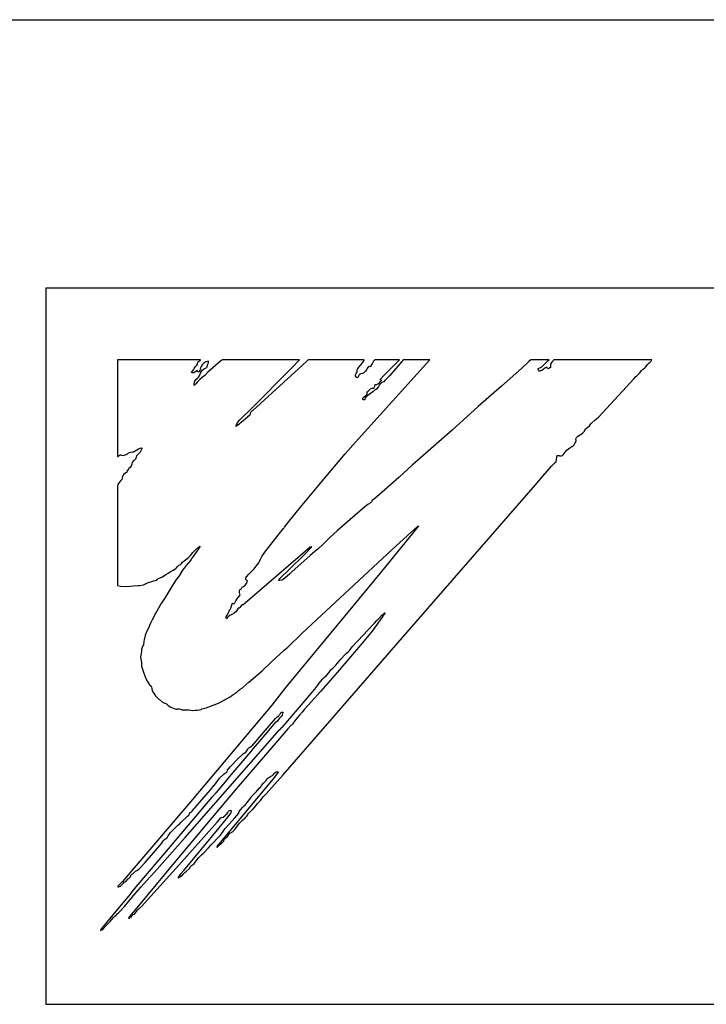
# Model space of a CAD drawing. Extents: x 60 to 814, y 62 to 540.
# Tile 11 of 25: x 426.35 to 430.19, y 434.5 to 440. Entities that reach past the tile are written whole.
import ezdxf

# ---------------------------------------------------------------- set-up
doc = ezdxf.new("R2010")
doc.units = 0
doc.header["$LTSCALE"] = 46.2
doc.layers.add('ALL_CURVE', color=7, linetype='CONTINUOUS')
doc.layers.add('ALL_FEATURES', color=7, linetype='CONTINUOUS')

msp = doc.modelspace()

# ---------------------------------------------------------------- linework, layer by layer
at = {"layer": 'ALL_CURVE', "color": 4, "linetype": 'CONTINUOUS'}
for p, q in [((426.5, 438.5), (426.5, 434.5)), ((463.5, 438.5), (426.5, 438.5)), ((426.5, 434.5), (444.5, 434.5))]:
    msp.add_line(p, q, dxfattribs=at)
at = {"layer": 'ALL_FEATURES', "color": 7, "linetype": 'CONTINUOUS'}
msp.add_line((421, 440), (464, 440), dxfattribs=at)
at = {"layer": 'ALL_FEATURES', "color": 40, "linetype": 'CONTINUOUS'}
for p, q in [((426.9, 438.1), (426.9, 437.5596)), ((427.3646, 438.1), (426.9, 438.1)), ((427.3436, 438.0707), (427.3471, 438.0767)), ((427.3471, 438.0767), (427.3486, 438.0875)), ((427.3486, 438.0875), (427.3529, 438.0907)), ((427.3529, 438.0907), (427.3633, 438.0984)), ((427.3633, 438.0984), (427.3646, 438.1)), ((427.3831, 438.0815), (427.3738, 438.0715)), ((427.3881, 438.0851), (427.3831, 438.0815)), ((427.3938, 438.0881), (427.3881, 438.0851)), ((427.4082, 438.0925), (427.3938, 438.0881)), ((427.4021, 438.0674), (427.4051, 438.0751)), ((427.4755, 438.0921), (427.4051, 438.0304)), ((427.4051, 438.0751), (427.4073, 438.0794)), ((427.4073, 438.0794), (427.4091, 438.0868)), ((427.4091, 438.0868), (427.4082, 438.0925)), ((427.4802, 438.0964), (427.4755, 438.0921)), ((427.4854, 438.1), (427.4802, 438.0964)), ((427.9156, 438.1), (427.4854, 438.1)), ((427.9547, 438.091), (427.6549, 437.8166)), ((427.8746, 438.0577), (427.9135, 438.0976)), ((427.9135, 438.0976), (427.9156, 438.1)), ((427.9648, 438.1), (427.9547, 438.091)), ((428.2765, 438.1), (427.9648, 438.1)), ((428.2283, 437.6404), (428.6419, 438.0976)), ((428.2596, 438.0735), (428.2658, 438.0808)), ((428.2658, 438.0808), (428.2729, 438.0908)), ((428.2729, 438.0908), (428.2765, 438.1)), ((428.3243, 438.0822), (428.3152, 438.0664)), ((428.3299, 438.0919), (428.3243, 438.0822)), ((428.3358, 438.1), (428.3299, 438.0919)), ((428.4736, 438.1), (428.3358, 438.1)), ((428.4366, 438.0622), (428.4557, 438.0815)), ((428.4557, 438.0815), (428.4736, 438.1)), ((428.4857, 438.0894), (428.4644, 438.0646)), ((428.4955, 438.1), (428.4857, 438.0894)), ((428.6439, 438.1), (428.4955, 438.1)), ((428.6419, 438.0976), (428.6439, 438.1)), ((429.1967, 438.0902), (429.1552, 438.0521)), ((429.2077, 438.1), (429.1967, 438.0902)), ((429.3089, 438.1), (429.2077, 438.1)), ((429.2686, 438.0618), (429.2829, 438.0751)), ((429.2829, 438.0751), (429.291, 438.0836)), ((429.291, 438.0836), (429.3037, 438.0964)), ((429.3037, 438.0964), (429.3089, 438.1)), ((429.3187, 438.079), (429.3164, 438.0703)), ((429.3231, 438.085), (429.3187, 438.079)), ((429.3237, 438.0855), (429.3231, 438.085)), ((429.3277, 438.0891), (429.3237, 438.0855)), ((429.331, 438.0936), (429.3277, 438.0891)), ((429.3365, 438.1), (429.331, 438.0936)), ((429.8826, 438.1), (429.3365, 438.1)), ((429.8572, 438.0716), (429.8688, 438.0825)), ((429.8688, 438.0825), (429.8705, 438.084)), ((429.8705, 438.084), (429.8786, 438.0925)), ((429.8786, 438.0925), (429.8826, 438.1)), ((427.3142, 438.0285), (427.3185, 438.0362)), ((427.3189, 438.0271), (427.3142, 438.0285)), ((427.3185, 438.0362), (427.3242, 438.0436)), ((427.3261, 438.028), (427.3189, 438.0271)), ((427.3242, 438.0436), (427.3287, 438.0512)), ((427.3328, 438.0304), (427.3261, 438.028)), ((427.3287, 438.0512), (427.3345, 438.0617)), ((427.3369, 438.0339), (427.3328, 438.0304)), ((427.3345, 438.0617), (427.3409, 438.0682)), ((427.3409, 438.0383), (427.3369, 438.0339)), ((427.3409, 438.0682), (427.3436, 438.0707)), ((427.3449, 438.0403), (427.3409, 438.0383)), ((427.3467, 438.0343), (427.3449, 438.0403)), ((427.3492, 438.0307), (427.3467, 438.0343)), ((427.3536, 438.0329), (427.3492, 438.0307)), ((427.3567, 438.0354), (427.3536, 438.0329)), ((427.3603, 438.0411), (427.3567, 438.0354)), ((427.3582, 438.0115), (427.3631, 438.025)), ((427.3632, 438.0544), (427.3603, 438.0411)), ((427.3631, 438.025), (427.3687, 438.0357)), ((427.3667, 438.062), (427.3632, 438.0544)), ((427.3738, 438.0715), (427.3667, 438.062)), ((427.3687, 438.0357), (427.3756, 438.0437)), ((427.3756, 438.0437), (427.3843, 438.049)), ((427.3843, 438.049), (427.3958, 438.055)), ((427.4051, 438.0304), (427.3873, 438.0132)), ((427.3958, 438.055), (427.3987, 438.0576)), ((427.3987, 438.0576), (427.4004, 438.0602)), ((427.4004, 438.0602), (427.4018, 438.0661)), ((427.4018, 438.0661), (427.4021, 438.0674)), ((427.642, 437.8231), (427.8746, 438.0577)), ((428.2293, 438.0164), (428.2329, 438.0243)), ((428.2329, 438.0243), (428.2364, 438.0295)), ((428.2364, 438.0295), (428.2379, 438.034)), ((428.2379, 438.034), (428.2382, 438.043)), ((428.2382, 438.043), (428.2383, 438.0437)), ((428.2383, 438.0437), (428.2395, 438.0484)), ((428.2395, 438.0484), (428.2476, 438.059)), ((428.2476, 438.059), (428.2596, 438.0735)), ((428.254, 438.0203), (428.2497, 438.0154)), ((428.2584, 438.0217), (428.254, 438.0203)), ((428.2671, 438.0231), (428.2584, 438.0217)), ((428.2757, 438.0277), (428.2671, 438.0231)), ((428.2841, 438.0358), (428.2757, 438.0277)), ((428.2919, 438.0474), (428.2841, 438.0358)), ((428.2944, 438.0521), (428.2919, 438.0474)), ((428.297, 438.0566), (428.2944, 438.0521)), ((428.2996, 438.0595), (428.297, 438.0566)), ((428.3046, 438.062), (428.2996, 438.0595)), ((428.3115, 438.0617), (428.3046, 438.062)), ((428.3152, 438.0664), (428.3115, 438.0617)), ((428.3859, 438.0109), (428.4366, 438.0622)), ((428.4644, 438.0646), (428.4198, 438.0133)), ((429.1552, 438.0521), (429.0444, 437.9538)), ((429.2478, 438.0506), (429.2488, 438.0518)), ((429.2478, 438.0467), (429.2478, 438.0506)), ((429.2502, 438.0418), (429.2478, 438.0467)), ((429.2488, 438.0518), (429.2583, 438.0549)), ((429.2548, 438.0371), (429.2502, 438.0418)), ((429.2582, 438.0363), (429.2548, 438.0371)), ((429.268, 438.0401), (429.2582, 438.0363)), ((429.2583, 438.0549), (429.2686, 438.0618)), ((429.2745, 438.0442), (429.268, 438.0401)), ((429.2799, 438.0496), (429.2745, 438.0442)), ((429.2848, 438.0542), (429.2799, 438.0496)), ((429.2933, 438.0579), (429.2848, 438.0542)), ((429.2967, 438.059), (429.2933, 438.0579)), ((429.2997, 438.0524), (429.2967, 438.059)), ((429.3016, 438.0508), (429.2997, 438.0524)), ((429.3036, 438.0502), (429.3016, 438.0508)), ((429.3082, 438.0512), (429.3036, 438.0502)), ((429.3142, 438.0553), (429.3082, 438.0512)), ((429.3172, 438.0577), (429.3142, 438.0553)), ((429.3164, 438.0703), (429.3172, 438.0577)), ((429.799, 438.0103), (429.8155, 438.0269)), ((429.8155, 438.0269), (429.8257, 438.04)), ((429.8257, 438.04), (429.8313, 438.0461)), ((429.8313, 438.0461), (429.8346, 438.0485)), ((429.8346, 438.0485), (429.8443, 438.0556)), ((429.8443, 438.0556), (429.8496, 438.0617)), ((429.8496, 438.0617), (429.8572, 438.0716)), ((427.3281, 437.9572), (427.3284, 437.9703)), ((427.3284, 437.9703), (427.3296, 437.9761)), ((427.3296, 437.9761), (427.3315, 437.9811)), ((427.3381, 437.9668), (427.3307, 437.9585)), ((427.3315, 437.9811), (427.3374, 437.9898)), ((427.3374, 437.9898), (427.3479, 437.9995)), ((427.3451, 437.9751), (427.3381, 437.9668)), ((427.3603, 437.991), (427.3451, 437.9751)), ((427.3479, 437.9995), (427.3521, 438.0035)), ((427.3521, 438.0035), (427.3582, 438.0115)), ((427.3756, 438.0034), (427.3603, 437.991)), ((427.3873, 438.0132), (427.3756, 438.0034)), ((428.229, 438.0102), (428.2293, 438.0164)), ((428.2319, 438.0048), (428.229, 438.0102)), ((428.2389, 438.0003), (428.2319, 438.0048)), ((428.2414, 438.001), (428.2389, 438.0003)), ((428.2446, 438.0058), (428.2414, 438.001)), ((428.2497, 438.0154), (428.2446, 438.0058)), ((428.3454, 437.962), (428.3531, 437.9651)), ((428.3531, 437.9651), (428.3624, 437.9723)), ((428.3624, 437.9723), (428.3725, 437.983)), ((428.3703, 437.9684), (428.363, 437.9596)), ((428.3673, 437.9894), (428.3697, 437.993)), ((428.3684, 437.9873), (428.3673, 437.9894)), ((428.3729, 437.9859), (428.3684, 437.9873)), ((428.3697, 437.993), (428.3859, 438.0109)), ((428.3766, 437.9727), (428.3703, 437.9684)), ((428.3725, 437.983), (428.3748, 437.9854)), ((428.3748, 437.9854), (428.3729, 437.9859)), ((428.3862, 437.978), (428.3766, 437.9727)), ((428.3921, 437.9839), (428.3862, 437.978)), ((428.4198, 438.0133), (428.3921, 437.9839)), ((429.5871, 437.7816), (429.7835, 437.9966)), ((429.7835, 437.9966), (429.7923, 438.0044)), ((429.7923, 438.0044), (429.799, 438.0103)), ((427.3307, 437.9585), (427.3281, 437.9572)), ((428.2915, 437.9058), (428.2935, 437.9119)), ((428.2932, 437.917), (428.2947, 437.9217)), ((428.2935, 437.9119), (428.2932, 437.917)), ((428.2947, 437.9217), (428.2968, 437.9238)), ((428.2968, 437.9238), (428.3001, 437.9258)), ((428.3124, 437.9111), (428.2981, 437.9016)), ((428.3001, 437.9258), (428.3025, 437.9284)), ((428.3025, 437.9284), (428.3066, 437.9333)), ((428.3066, 437.9333), (428.3134, 437.9383)), ((428.326, 437.9212), (428.3124, 437.9111)), ((428.3134, 437.9383), (428.3223, 437.941)), ((428.3223, 437.941), (428.327, 437.9423)), ((428.3344, 437.9302), (428.326, 437.9212)), ((428.327, 437.9423), (428.3332, 437.9463)), ((428.3332, 437.9463), (428.3373, 437.9527)), ((428.3413, 437.9326), (428.3344, 437.9302)), ((428.3373, 437.9527), (428.3388, 437.9621)), ((428.3388, 437.9621), (428.3454, 437.962)), ((428.3482, 437.9386), (428.3413, 437.9326)), ((428.3565, 437.9498), (428.3482, 437.9386)), ((428.363, 437.9596), (428.3565, 437.9498)), ((429.0444, 437.9538), (428.9142, 437.8396)), ((428.2692, 437.8839), (428.2724, 437.8895)), ((428.2696, 437.8793), (428.2692, 437.8839)), ((428.2703, 437.8781), (428.2696, 437.8793)), ((428.2738, 437.8757), (428.2703, 437.8781)), ((428.2724, 437.8895), (428.2791, 437.8951)), ((428.2783, 437.8765), (428.2738, 437.8757)), ((428.28, 437.8791), (428.2783, 437.8765)), ((428.2791, 437.8951), (428.2864, 437.9003)), ((428.2826, 437.8861), (428.28, 437.8791)), ((428.2878, 437.8932), (428.2826, 437.8861)), ((428.2864, 437.9003), (428.2915, 437.9058)), ((428.2981, 437.9016), (428.2878, 437.8932)), ((427.599, 437.78), (427.642, 437.8231)), ((427.641, 437.8003), (427.6394, 437.7912)), ((427.6454, 437.8079), (427.641, 437.8003)), ((427.652, 437.8143), (427.6454, 437.8079)), ((427.6549, 437.8166), (427.652, 437.8143)), ((428.9142, 437.8396), (428.7679, 437.7071)), ((427.5656, 437.7402), (427.5711, 437.7493)), ((427.6027, 437.76), (427.5701, 437.733)), ((427.5711, 437.7493), (427.584, 437.7647)), ((427.584, 437.7647), (427.599, 437.78)), ((427.6394, 437.7912), (427.6027, 437.76)), ((429.5427, 437.7421), (429.5486, 437.7487)), ((429.5486, 437.7487), (429.5649, 437.7621)), ((429.5649, 437.7621), (429.5744, 437.7698)), ((429.5744, 437.7698), (429.5871, 437.7816)), ((427.5701, 437.733), (427.5615, 437.7269)), ((427.5615, 437.7269), (427.5619, 437.7312)), ((427.5619, 437.7312), (427.5652, 437.7394)), ((427.5652, 437.7394), (427.5656, 437.7402)), ((428.7679, 437.7071), (428.5454, 437.5113)), ((429.4866, 437.6836), (429.498, 437.6925)), ((429.498, 437.6925), (429.5063, 437.7022)), ((429.5063, 437.7022), (429.512, 437.7139)), ((429.512, 437.7139), (429.5145, 437.7165)), ((429.5145, 437.7165), (429.5239, 437.7228)), ((429.5239, 437.7228), (429.5344, 437.7316)), ((429.5344, 437.7316), (429.5427, 437.7421)), ((428.1708, 437.5747), (428.2283, 437.6404)), ((429.4469, 437.624), (429.4556, 437.6364)), ((429.4556, 437.6364), (429.4596, 437.6455)), ((429.4592, 437.6553), (429.4595, 437.6592)), ((429.4599, 437.6509), (429.4592, 437.6553)), ((429.4595, 437.6592), (429.4623, 437.6658)), ((429.4596, 437.6455), (429.4599, 437.6509)), ((429.4623, 437.6658), (429.4687, 437.672)), ((429.4687, 437.672), (429.4813, 437.6802)), ((429.4813, 437.6802), (429.4866, 437.6836)), ((426.9592, 437.578), (426.9667, 437.5829)), ((426.9667, 437.5829), (426.9756, 437.5851)), ((426.9756, 437.5851), (426.984, 437.5854)), ((426.984, 437.5854), (426.9902, 437.5861)), ((426.9902, 437.5861), (426.9997, 437.5908)), ((426.9997, 437.5908), (427.0179, 437.6036)), ((427.0179, 437.6036), (427.0262, 437.6071)), ((427.0263, 437.5839), (427.0179, 437.5744)), ((427.0262, 437.6071), (427.034, 437.6075)), ((427.033, 437.5963), (427.0263, 437.5839)), ((427.0361, 437.6022), (427.033, 437.5963)), ((427.034, 437.6075), (427.0359, 437.6067)), ((427.0359, 437.6067), (427.0367, 437.6055)), ((427.0367, 437.6055), (427.0361, 437.6022)), ((429.3882, 437.569), (429.3986, 437.5848)), ((429.3986, 437.5848), (429.411, 437.5981)), ((429.411, 437.5981), (429.4246, 437.6086)), ((429.4246, 437.6086), (429.437, 437.6154)), ((429.437, 437.6154), (429.4391, 437.6165)), ((429.4391, 437.6165), (429.4448, 437.6215)), ((429.4448, 437.6215), (429.4469, 437.624)), ((426.9, 437.5596), (426.9036, 437.56)), ((426.9036, 437.56), (426.9073, 437.564)), ((426.9073, 437.564), (426.9098, 437.5664)), ((426.9098, 437.5664), (426.9151, 437.5686)), ((426.9151, 437.5686), (426.9187, 437.5687)), ((426.9187, 437.5687), (426.9232, 437.5677)), ((426.9232, 437.5677), (426.933, 437.5664)), ((426.933, 437.5664), (426.9432, 437.5684)), ((426.9432, 437.5684), (426.9535, 437.5735)), ((426.9535, 437.5735), (426.9592, 437.578)), ((426.9828, 437.5259), (426.9809, 437.519)), ((426.9882, 437.5332), (426.9828, 437.5259)), ((426.9929, 437.5377), (426.9882, 437.5332)), ((427.0011, 437.5451), (426.9929, 437.5377)), ((427.0037, 437.5554), (427.0011, 437.5451)), ((427.0063, 437.5637), (427.0037, 437.5554)), ((427.0099, 437.5676), (427.0063, 437.5637)), ((427.0179, 437.5744), (427.0099, 437.5676)), ((428.0423, 437.4229), (428.1708, 437.5747)), ((429.3235, 437.5054), (429.3433, 437.5264)), ((429.3433, 437.5264), (429.3488, 437.5308)), ((429.3488, 437.5308), (429.349, 437.533)), ((429.349, 437.533), (429.3529, 437.5571)), ((429.3529, 437.5571), (429.355, 437.5653)), ((429.355, 437.5653), (429.3653, 437.5647)), ((429.3653, 437.5647), (429.3672, 437.5645)), ((429.3672, 437.5645), (429.3781, 437.5639)), ((429.3781, 437.5639), (429.3844, 437.5654)), ((429.3844, 437.5654), (429.3882, 437.569)), ((426.9502, 437.4706), (426.9407, 437.4659)), ((426.952, 437.4729), (426.9502, 437.4706)), ((426.9553, 437.4791), (426.952, 437.4729)), ((426.9611, 437.4895), (426.9553, 437.4791)), ((426.9645, 437.493), (426.9611, 437.4895)), ((426.9707, 437.498), (426.9645, 437.493)), ((426.9764, 437.5065), (426.9707, 437.498)), ((426.9805, 437.5169), (426.9764, 437.5065)), ((426.9809, 437.519), (426.9805, 437.5169)), ((428.5454, 437.5113), (428.4698, 437.4424)), ((429.2752, 437.45), (429.3235, 437.5054)), ((426.9197, 437.4262), (426.9096, 437.4145)), ((426.9241, 437.4315), (426.9197, 437.4262)), ((426.9269, 437.4396), (426.9241, 437.4315)), ((426.9291, 437.4483), (426.9269, 437.4396)), ((426.9298, 437.4504), (426.9291, 437.4483)), ((426.9341, 437.4592), (426.9298, 437.4504)), ((426.9407, 437.4659), (426.9341, 437.4592)), ((427.922, 437.2779), (428.0423, 437.4229)), ((428.4698, 437.4424), (428.3778, 437.3603)), ((429.2337, 437.4017), (429.2752, 437.45)), ((426.9029, 437.4039), (426.9, 437.3949)), ((426.9, 437.3949), (426.9, 436.8393)), ((426.9096, 437.4145), (426.9029, 437.4039)), ((428.3778, 437.3603), (428.337, 437.3257)), ((428.4663, 436.5217), (429.2337, 437.4017)), ((428.3177, 437.3072), (428.31, 437.2996)), ((428.3223, 437.3158), (428.3177, 437.3072)), ((428.3246, 437.3166), (428.3223, 437.3158)), ((428.337, 437.3257), (428.3246, 437.3166)), ((427.8509, 437.1898), (427.922, 437.2779)), ((428.2808, 437.2794), (428.1287, 437.1461)), ((428.2904, 437.2872), (428.2808, 437.2794)), ((428.298, 437.2917), (428.2904, 437.2872)), ((428.31, 437.2996), (428.298, 437.2917)), ((427.8034, 437.1289), (427.8269, 437.1583)), ((427.8269, 437.1583), (427.8305, 437.1619)), ((427.8305, 437.1619), (427.8324, 437.1653)), ((427.8324, 437.1653), (427.8509, 437.1898)), ((428.1287, 437.1461), (428.0832, 437.1052)), ((428.5685, 437.1575), (428.4873, 437.0569)), ((428.5412, 437.1394), (428.575, 437.1689)), ((428.5802, 437.1727), (428.5685, 437.1575)), ((428.575, 437.1689), (428.5802, 437.1727)), ((427.7231, 437.0253), (427.8034, 437.1289)), ((428.0654, 437.088), (428.0442, 437.0672)), ((428.0832, 437.1052), (428.0654, 437.088)), ((428.4316, 437.0393), (428.5412, 437.1394)), ((427.3215, 437.0245), (427.3358, 437.0391)), ((427.344, 437.0303), (427.3269, 437.0072)), ((427.3358, 437.0391), (427.3532, 437.0535)), ((427.3533, 437.0442), (427.344, 437.0303)), ((427.3532, 437.0535), (427.3616, 437.0592)), ((427.3616, 437.0592), (427.3533, 437.0442)), ((427.976, 437.053), (427.6135, 436.7415)), ((427.9478, 437.0172), (427.9814, 437.0514)), ((427.9811, 437.0542), (427.976, 437.053)), ((427.9857, 437.0564), (427.9811, 437.0542)), ((427.9814, 437.0514), (427.9857, 437.0564)), ((427.9853, 436.6241), (428.4316, 437.0393)), ((428.0216, 437.0461), (428.0027, 437.0297)), ((428.0442, 437.0672), (428.0216, 437.0461)), ((428.4873, 437.0569), (428.3735, 436.9173)), ((427.2641, 436.969), (427.2793, 436.9823)), ((427.2793, 436.9823), (427.2942, 436.9941)), ((427.307, 436.9794), (427.2842, 436.9504)), ((427.2942, 436.9941), (427.3078, 437.0062)), ((427.311, 436.9855), (427.307, 436.9794)), ((427.3078, 437.0062), (427.3139, 437.0139)), ((427.3155, 436.9927), (427.311, 436.9855)), ((427.3139, 437.0139), (427.3215, 437.0245)), ((427.3269, 437.0072), (427.3155, 436.9927)), ((427.6925, 436.9731), (427.6959, 436.9821)), ((427.6959, 436.9821), (427.7068, 437.0022)), ((427.7068, 437.0022), (427.7231, 437.0253)), ((427.8575, 436.9277), (427.9478, 437.0172)), ((427.9761, 437.0072), (427.8736, 436.9161)), ((428.0027, 437.0297), (427.9761, 437.0072)), ((427.195, 436.9164), (427.2116, 436.9255)), ((427.2116, 436.9255), (427.2263, 436.9353)), ((427.2263, 436.9353), (427.2296, 436.9386)), ((427.2296, 436.9386), (427.2349, 436.9464)), ((427.2349, 436.9464), (427.2424, 436.9521)), ((427.2424, 436.9521), (427.2522, 436.9569)), ((427.2616, 436.9216), (427.2441, 436.8942)), ((427.2522, 436.9569), (427.2531, 436.9573)), ((427.2531, 436.9573), (427.2567, 436.9601)), ((427.2567, 436.9601), (427.2641, 436.969)), ((427.262, 436.9223), (427.2616, 436.9216)), ((427.2733, 436.9369), (427.262, 436.9223)), ((427.2842, 436.9504), (427.2733, 436.9369)), ((427.6415, 436.9109), (427.6558, 436.9248)), ((427.6558, 436.9248), (427.6636, 436.9333)), ((427.6636, 436.9333), (427.6743, 436.9465)), ((427.6743, 436.9465), (427.689, 436.9667)), ((427.689, 436.9667), (427.6925, 436.9731)), ((427.8106, 436.8817), (427.8575, 436.9277)), ((427.0985, 436.8637), (427.1157, 436.8691)), ((427.1157, 436.8691), (427.1233, 436.874)), ((427.1233, 436.874), (427.1255, 436.8772)), ((427.1255, 436.8772), (427.127, 436.8789)), ((427.127, 436.8789), (427.1385, 436.8818)), ((427.1385, 436.8818), (427.1524, 436.8886)), ((427.1524, 436.8886), (427.171, 436.901)), ((427.171, 436.901), (427.1824, 436.909)), ((427.1824, 436.909), (427.195, 436.9164)), ((427.2296, 436.874), (427.219, 436.8584)), ((427.2441, 436.8942), (427.2296, 436.874)), ((427.6166, 436.8749), (427.617, 436.8823)), ((427.6191, 436.8692), (427.6166, 436.8749)), ((427.617, 436.8823), (427.62, 436.8871)), ((427.6236, 436.8647), (427.6191, 436.8692)), ((427.62, 436.8871), (427.6336, 436.9028)), ((427.6336, 436.9028), (427.6415, 436.9109)), ((427.801, 436.868), (427.8027, 436.8734)), ((427.8073, 436.868), (427.801, 436.868)), ((427.8027, 436.8734), (427.8074, 436.8786)), ((427.8183, 436.8695), (427.8073, 436.868)), ((427.8074, 436.8786), (427.8106, 436.8817)), ((427.8258, 436.873), (427.8183, 436.8695)), ((427.8368, 436.8818), (427.8258, 436.873)), ((427.8603, 436.9022), (427.8368, 436.8818)), ((428.3735, 436.9173), (427.8405, 436.2708)), ((427.8736, 436.9161), (427.8603, 436.9022)), ((426.9, 436.8393), (426.9179, 436.8354)), ((426.9179, 436.8354), (426.9416, 436.8337)), ((426.9416, 436.8337), (426.9711, 436.8348)), ((426.9711, 436.8348), (426.989, 436.8367)), ((426.989, 436.8367), (427.0164, 436.8393)), ((427.0164, 436.8393), (427.0254, 436.8402)), ((427.0254, 436.8402), (427.0449, 436.8431)), ((427.0449, 436.8431), (427.0533, 436.8464)), ((427.0533, 436.8464), (427.0589, 436.8498)), ((427.0589, 436.8498), (427.0729, 436.8563)), ((427.0729, 436.8563), (427.0985, 436.8637)), ((427.219, 436.8584), (427.1824, 436.8007)), ((427.5805, 436.8086), (427.583, 436.8143)), ((427.583, 436.8143), (427.5854, 436.8167)), ((427.5854, 436.8167), (427.5888, 436.8187)), ((427.5888, 436.8187), (427.591, 436.8213)), ((427.591, 436.8213), (427.5945, 436.8275)), ((427.5945, 436.8275), (427.5965, 436.8295)), ((427.5965, 436.8295), (427.6046, 436.8332)), ((427.6046, 436.8332), (427.6127, 436.8404)), ((427.6127, 436.8404), (427.6203, 436.8512)), ((427.6203, 436.8512), (427.6245, 436.8596)), ((427.6254, 436.8631), (427.6236, 436.8647)), ((427.6245, 436.8596), (427.6254, 436.8631)), ((427.166, 436.7725), (427.145, 436.7383)), ((427.1824, 436.8007), (427.166, 436.7725)), ((427.5605, 436.7536), (427.5724, 436.7699)), ((427.5724, 436.7699), (427.5832, 436.7843)), ((427.5808, 436.8012), (427.5805, 436.8086)), ((427.5836, 436.7921), (427.5808, 436.8012)), ((427.5832, 436.7843), (427.585, 436.788)), ((427.5839, 436.7916), (427.5836, 436.7921)), ((427.585, 436.788), (427.5839, 436.7916)), ((427.145, 436.7383), (427.112, 436.6829)), ((427.523, 436.7005), (427.5285, 436.7048)), ((427.5234, 436.6959), (427.523, 436.7005)), ((427.5285, 436.7048), (427.5333, 436.713)), ((427.5333, 436.713), (427.5375, 436.7257)), ((427.5375, 436.7257), (427.5405, 436.7381)), ((427.5405, 436.7381), (427.5416, 436.7402)), ((427.5416, 436.7402), (427.544, 436.7395)), ((427.544, 436.7395), (427.5479, 436.7376)), ((427.5479, 436.7376), (427.5513, 436.7383)), ((427.5513, 436.7383), (427.5546, 436.7433)), ((427.5546, 436.7433), (427.5605, 436.7536)), ((427.5691, 436.7032), (427.5624, 436.6939)), ((427.5736, 436.7129), (427.5691, 436.7032)), ((427.5766, 436.7125), (427.5736, 436.7129)), ((427.5792, 436.7131), (427.5766, 436.7125)), ((427.5835, 436.7164), (427.5792, 436.7131)), ((427.5919, 436.7294), (427.5835, 436.7164)), ((427.5954, 436.7316), (427.5919, 436.7294)), ((427.5975, 436.7314), (427.5954, 436.7316)), ((427.5999, 436.7303), (427.5975, 436.7314)), ((427.6135, 436.7415), (427.5999, 436.7303)), ((427.0933, 436.6479), (427.0852, 436.6291)), ((427.112, 436.6829), (427.0933, 436.6479)), ((427.5063, 436.6614), (427.5078, 436.6646)), ((427.5076, 436.6576), (427.5063, 436.6614)), ((427.5115, 436.6539), (427.5076, 436.6576)), ((427.5078, 436.6646), (427.5128, 436.6728)), ((427.5148, 436.6599), (427.5115, 436.6539)), ((427.5128, 436.6728), (427.5205, 436.6872)), ((427.5184, 436.6647), (427.5148, 436.6599)), ((427.5265, 436.6716), (427.5184, 436.6647)), ((427.5205, 436.6872), (427.5234, 436.6959)), ((427.5378, 436.6775), (427.5265, 436.6716)), ((427.5393, 436.6782), (427.5378, 436.6775)), ((427.5515, 436.6848), (427.5393, 436.6782)), ((427.5624, 436.6939), (427.5515, 436.6848)), ((428.3484, 436.6446), (428.3625, 436.6592)), ((428.3691, 436.6487), (428.3611, 436.6406)), ((428.3625, 436.6592), (428.3779, 436.6756)), ((428.3781, 436.6628), (428.3691, 436.6487)), ((428.3779, 436.6756), (428.3835, 436.6799)), ((428.3841, 436.6725), (428.3781, 436.6628)), ((428.3835, 436.6799), (428.3887, 436.684)), ((428.3903, 436.6775), (428.3841, 436.6725)), ((428.3887, 436.684), (428.39, 436.6868)), ((428.39, 436.6868), (428.3909, 436.6874)), ((428.3914, 436.6791), (428.3903, 436.6775)), ((428.3909, 436.6874), (428.3921, 436.6871)), ((428.3933, 436.6845), (428.3914, 436.6791)), ((428.3921, 436.6871), (428.3933, 436.6845)), ((427.0775, 436.6098), (427.0603, 436.5742)), ((427.0852, 436.6291), (427.0775, 436.6098)), ((427.9279, 436.5695), (427.9853, 436.6241)), ((428.2949, 436.5872), (428.3346, 436.6299)), ((428.3496, 436.6226), (428.3213, 436.5852)), ((428.3346, 436.6299), (428.3484, 436.6446)), ((428.3611, 436.6406), (428.3496, 436.6226)), ((427.0489, 436.5354), (427.048, 436.5286)), ((427.0541, 436.5602), (427.0489, 436.5354)), ((427.058, 436.5713), (427.0541, 436.5602)), ((427.0603, 436.5742), (427.058, 436.5713)), ((427.8504, 436.4944), (427.9279, 436.5695)), ((428.2429, 436.5323), (428.2949, 436.5872)), ((428.3213, 436.5852), (428.2657, 436.5173)), ((427.035, 436.4827), (427.034, 436.4715)), ((427.0381, 436.494), (427.035, 436.4827)), ((427.0423, 436.5023), (427.0381, 436.494)), ((427.0461, 436.5056), (427.0423, 436.5023)), ((427.048, 436.5286), (427.0461, 436.5056)), ((427.8314, 436.4775), (427.842, 436.4867)), ((427.842, 436.4867), (427.8504, 436.4944)), ((428.062, 436.0529), (428.4663, 436.5217)), ((428.2657, 436.5173), (428.1265, 436.3535)), ((428.1964, 436.4788), (428.2008, 436.4835)), ((428.2008, 436.4835), (428.2124, 436.4992)), ((428.2124, 436.4992), (428.2317, 436.5208)), ((428.2317, 436.5208), (428.2429, 436.5323)), ((427.0311, 436.4508), (427.0294, 436.4417)), ((427.0294, 436.4417), (427.0296, 436.4364)), ((427.0296, 436.4364), (427.0308, 436.4299)), ((427.0308, 436.4299), (427.0348, 436.409)), ((427.0332, 436.459), (427.0311, 436.4508)), ((427.034, 436.4715), (427.0332, 436.459)), ((427.7606, 436.4126), (427.8314, 436.4775)), ((428.1194, 436.3942), (428.1476, 436.4282)), ((428.1476, 436.4282), (428.1703, 436.4542)), ((428.1703, 436.4542), (428.1768, 436.4603)), ((428.1768, 436.4603), (428.1879, 436.4692)), ((428.1879, 436.4692), (428.1964, 436.4788)), ((427.0347, 436.3964), (427.034, 436.3924)), ((427.034, 436.3924), (427.034, 436.388)), ((427.034, 436.388), (427.0433, 436.3602)), ((427.0348, 436.409), (427.0347, 436.3964)), ((427.7073, 436.3635), (427.7606, 436.4126)), ((428.0911, 436.3675), (428.1031, 436.3772)), ((428.1031, 436.3772), (428.1194, 436.3942)), ((427.0433, 436.3602), (427.0566, 436.3241)), ((427.0566, 436.3241), (427.0671, 436.3024)), ((427.6331, 436.3002), (427.7073, 436.3635)), ((428.0266, 436.2932), (428.0461, 436.3175)), ((428.1265, 436.3535), (428.035, 436.2496)), ((428.0461, 436.3175), (428.0533, 436.3247)), ((428.0533, 436.3247), (428.0664, 436.3362)), ((428.0664, 436.3362), (428.0792, 436.3512)), ((428.0792, 436.3512), (428.0879, 436.3635)), ((428.0879, 436.3635), (428.0911, 436.3675)), ((427.0671, 436.3024), (427.0729, 436.2931)), ((427.0729, 436.2931), (427.0796, 436.2843)), ((427.0796, 436.2843), (427.0857, 436.2784)), ((427.0857, 436.2784), (427.0865, 436.2777)), ((427.0865, 436.2777), (427.0899, 436.2727)), ((427.0899, 436.2727), (427.0917, 436.262)), ((427.0917, 436.262), (427.0939, 436.2527)), ((427.5761, 436.2527), (427.5858, 436.2611)), ((427.5858, 436.2611), (427.5972, 436.2673)), ((427.5972, 436.2673), (427.6019, 436.2708)), ((427.6019, 436.2708), (427.6331, 436.3002)), ((427.8405, 436.2708), (427.7611, 436.1719)), ((427.8193, 436.0466), (428.0015, 436.2611)), ((428.0015, 436.2611), (428.0182, 436.2824)), ((428.0182, 436.2824), (428.0266, 436.2932)), ((427.0939, 436.2527), (427.1007, 436.2399)), ((427.1007, 436.2399), (427.1134, 436.2233)), ((427.1134, 436.2233), (427.1319, 436.2044)), ((427.5047, 436.2044), (427.5124, 436.2089)), ((427.5124, 436.2089), (427.5261, 436.2158)), ((427.5261, 436.2158), (427.5358, 436.2229)), ((427.5358, 436.2229), (427.5455, 436.2301)), ((427.5455, 436.2301), (427.5522, 436.2328)), ((427.5522, 436.2328), (427.5542, 436.2346)), ((427.5542, 436.2346), (427.5579, 436.2388)), ((427.5579, 436.2388), (427.5633, 436.2409)), ((427.5633, 436.2409), (427.5671, 436.243)), ((427.5671, 436.243), (427.5745, 436.251)), ((427.5745, 436.251), (427.5761, 436.2527)), ((428.035, 436.2496), (427.9641, 436.1703)), ((427.1319, 436.2044), (427.1344, 436.2022)), ((427.1344, 436.2022), (427.1525, 436.1882)), ((427.1525, 436.1882), (427.1648, 436.1814)), ((427.1648, 436.1814), (427.1718, 436.1798)), ((427.1718, 436.1798), (427.1747, 436.1771)), ((427.1747, 436.1771), (427.1753, 436.1764)), ((427.1753, 436.1764), (427.1827, 436.1695)), ((427.1827, 436.1695), (427.1983, 436.1605)), ((427.1983, 436.1605), (427.2265, 436.1491)), ((427.3715, 436.1499), (427.3804, 436.1528)), ((427.3804, 436.1528), (427.3959, 436.1569)), ((427.3959, 436.1569), (427.4339, 436.1701)), ((427.4339, 436.1701), (427.4463, 436.1748)), ((427.4463, 436.1748), (427.4724, 436.1853)), ((427.4724, 436.1853), (427.4892, 436.1947)), ((427.4892, 436.1947), (427.5047, 436.2044)), ((427.7611, 436.1719), (427.634, 436.0189)), ((427.9641, 436.1703), (427.9425, 436.1466)), ((427.2265, 436.1491), (427.231, 436.149)), ((427.231, 436.149), (427.2359, 436.1496)), ((427.2359, 436.1496), (427.2452, 436.15)), ((427.2452, 436.15), (427.2518, 436.1481)), ((427.2518, 436.1481), (427.2599, 436.1455)), ((427.2599, 436.1455), (427.2728, 436.1448)), ((427.2728, 436.1448), (427.2819, 436.145)), ((427.2819, 436.145), (427.2986, 436.1448)), ((427.2986, 436.1448), (427.3104, 436.1425)), ((427.3104, 436.1425), (427.3168, 436.1421)), ((427.3168, 436.1421), (427.3338, 436.1433)), ((427.3338, 436.1433), (427.347, 436.1435)), ((427.347, 436.1435), (427.357, 436.1441)), ((427.357, 436.1441), (427.3665, 436.1476)), ((427.3665, 436.1476), (427.3715, 436.1499)), ((427.7153, 436.0176), (427.7818, 436.0966)), ((427.7818, 436.0966), (427.7871, 436.1026)), ((427.7871, 436.1026), (427.7927, 436.1068)), ((427.7927, 436.1068), (427.7995, 436.1075)), ((427.7995, 436.1075), (427.7997, 436.1083)), ((427.7997, 436.1083), (427.8045, 436.1187)), ((427.8053, 436.0984), (427.7998, 436.0912)), ((427.8045, 436.1187), (427.8075, 436.1226)), ((427.8131, 436.1072), (427.8053, 436.0984)), ((427.8075, 436.1226), (427.8113, 436.1258)), ((427.8113, 436.1258), (427.8133, 436.1302)), ((427.8192, 436.1145), (427.8131, 436.1072)), ((427.8133, 436.1302), (427.814, 436.131)), ((427.814, 436.131), (427.8183, 436.1328)), ((427.8183, 436.1328), (427.8227, 436.1314)), ((427.8219, 436.1223), (427.8192, 436.1145)), ((427.8226, 436.1305), (427.8219, 436.1223)), ((427.8227, 436.1314), (427.8226, 436.1305)), ((427.917, 436.115), (427.8873, 436.0795)), ((427.9323, 436.1343), (427.917, 436.115)), ((427.9425, 436.1466), (427.9323, 436.1343)), ((427.7824, 436.0758), (427.6931, 435.9705)), ((427.7858, 436.076), (427.7824, 436.0758)), ((427.7908, 436.08), (427.7858, 436.076)), ((427.7998, 436.0912), (427.7908, 436.08)), ((427.8056, 436.0339), (427.8151, 436.0436)), ((427.8151, 436.0436), (427.8193, 436.0466)), ((427.8246, 435.7823), (428.062, 436.0529)), ((427.8672, 436.0565), (427.8514, 436.0392)), ((427.8713, 436.0601), (427.8672, 436.0565)), ((427.8776, 436.0648), (427.8713, 436.0601)), ((427.8834, 436.0726), (427.8776, 436.0648)), ((427.8846, 436.0746), (427.8834, 436.0726)), ((427.8873, 436.0795), (427.8846, 436.0746)), ((427.2787, 435.4325), (427.8047, 436.033)), ((427.634, 436.0189), (427.3184, 435.6436)), ((427.8062, 435.9862), (427.5641, 435.7052)), ((427.6505, 435.9424), (427.7153, 436.0176)), ((427.8047, 436.033), (427.8056, 436.0339)), ((427.8514, 436.0392), (427.8062, 435.9862)), ((427.6297, 435.9288), (427.6342, 435.9328)), ((427.6342, 435.9328), (427.6455, 435.9405)), ((427.6455, 435.9405), (427.6505, 435.9424)), ((427.6931, 435.9705), (427.6567, 435.9269)), ((427.5748, 435.8722), (427.5956, 435.8928)), ((427.6321, 435.8981), (427.5889, 435.8469)), ((427.5956, 435.8928), (427.5974, 435.8968)), ((427.5974, 435.8968), (427.6028, 435.9004)), ((427.6028, 435.9004), (427.6069, 435.9026)), ((427.6069, 435.9026), (427.6159, 435.9083)), ((427.6159, 435.9083), (427.6226, 435.9156)), ((427.6226, 435.9156), (427.6273, 435.9256)), ((427.6273, 435.9256), (427.6297, 435.9288)), ((427.6431, 435.9101), (427.6321, 435.8981)), ((427.6567, 435.9269), (427.6431, 435.9101)), ((427.5215, 435.8176), (427.5295, 435.8266)), ((427.5295, 435.8266), (427.5748, 435.8722)), ((427.5889, 435.8469), (427.5335, 435.782)), ((427.7762, 435.7694), (427.4634, 435.3919)), ((427.4704, 435.7641), (427.4964, 435.7867)), ((427.5335, 435.782), (427.4926, 435.7323)), ((427.4964, 435.7867), (427.5124, 435.7984)), ((427.5124, 435.7984), (427.5151, 435.8073)), ((427.5151, 435.8073), (427.5215, 435.8176)), ((427.7347, 435.7593), (427.7414, 435.7652)), ((427.7414, 435.7652), (427.7461, 435.7666)), ((427.7461, 435.7666), (427.7487, 435.7682)), ((427.7487, 435.7682), (427.7538, 435.7727)), ((427.7538, 435.7727), (427.7675, 435.7794)), ((427.7675, 435.7794), (427.7704, 435.7843)), ((427.7704, 435.7843), (427.7729, 435.7884)), ((427.7729, 435.7884), (427.7806, 435.7922)), ((427.7972, 435.7959), (427.7762, 435.7694)), ((427.7768, 435.7284), (427.8246, 435.7823)), ((427.7806, 435.7922), (427.7815, 435.7949)), ((427.7815, 435.7949), (427.783, 435.7967)), ((427.783, 435.7967), (427.7874, 435.7982)), ((427.7874, 435.7982), (427.7915, 435.7984)), ((427.7915, 435.7984), (427.7992, 435.799)), ((427.7992, 435.799), (427.7972, 435.7959)), ((427.4197, 435.6979), (427.4401, 435.7234)), ((427.4401, 435.7234), (427.441, 435.7245)), ((427.441, 435.7245), (427.4693, 435.763)), ((427.4926, 435.7323), (427.4504, 435.6839)), ((427.4693, 435.763), (427.4704, 435.7641)), ((427.6914, 435.707), (427.7008, 435.7146)), ((427.7008, 435.7146), (427.7043, 435.7215)), ((427.7043, 435.7215), (427.7147, 435.7349)), ((427.7147, 435.7349), (427.7259, 435.7466)), ((427.7259, 435.7466), (427.7299, 435.7497)), ((427.7294, 435.6759), (427.7768, 435.7284)), ((427.7299, 435.7497), (427.7311, 435.7517)), ((427.7311, 435.7517), (427.7316, 435.7534)), ((427.7316, 435.7534), (427.7347, 435.7593)), ((427.4262, 435.6566), (427.1634, 435.3451)), ((427.3343, 435.5998), (427.4197, 435.6979)), ((427.4364, 435.6666), (427.4262, 435.6566)), ((427.4464, 435.676), (427.4364, 435.6666)), ((427.4491, 435.6789), (427.4464, 435.676)), ((427.4495, 435.6811), (427.4491, 435.6789)), ((427.4504, 435.6839), (427.4495, 435.6811)), ((427.5641, 435.7052), (427.4752, 435.6001)), ((427.6441, 435.6541), (427.649, 435.6609)), ((427.649, 435.6609), (427.6593, 435.6724)), ((427.6593, 435.6724), (427.6763, 435.6889)), ((427.6763, 435.6889), (427.6824, 435.6961)), ((427.6824, 435.6961), (427.6829, 435.6967)), ((427.6829, 435.6967), (427.6914, 435.707)), ((427.7025, 435.6447), (427.7146, 435.6608)), ((427.7146, 435.6608), (427.7225, 435.6687)), ((427.7225, 435.6687), (427.7294, 435.6759)), ((427.3184, 435.6436), (426.939, 435.1989)), ((427.4752, 435.6001), (427.2156, 435.2893)), ((427.587, 435.5868), (427.5995, 435.6008)), ((427.5995, 435.6008), (427.6028, 435.6041)), ((427.6028, 435.6041), (427.6071, 435.6079)), ((427.6071, 435.6079), (427.6123, 435.6122)), ((427.6123, 435.6122), (427.6241, 435.6264)), ((427.6241, 435.6264), (427.6441, 435.6541)), ((427.664, 435.5974), (427.6733, 435.6082)), ((427.6733, 435.6082), (427.6809, 435.6215)), ((427.6809, 435.6215), (427.6881, 435.6269)), ((427.6881, 435.6269), (427.6978, 435.6383)), ((427.6978, 435.6383), (427.7025, 435.6447)), ((427.2548, 435.5164), (427.2919, 435.5511)), ((427.2919, 435.5511), (427.2988, 435.5574)), ((427.2988, 435.5574), (427.3007, 435.5611)), ((427.3007, 435.5611), (427.3022, 435.5653)), ((427.3022, 435.5653), (427.3059, 435.571)), ((427.3059, 435.571), (427.3129, 435.5756)), ((427.3129, 435.5756), (427.3173, 435.5792)), ((427.3173, 435.5792), (427.3271, 435.591)), ((427.3271, 435.591), (427.3343, 435.5998)), ((427.5152, 435.546), (427.4662, 435.4859)), ((427.4836, 435.5429), (427.4904, 435.5456)), ((427.4904, 435.5456), (427.5041, 435.5567)), ((427.5041, 435.5567), (427.506, 435.5605)), ((427.506, 435.5605), (427.5117, 435.5657)), ((427.5117, 435.5657), (427.5169, 435.5715)), ((427.5283, 435.5629), (427.5152, 435.546)), ((427.5169, 435.5715), (427.5196, 435.5787)), ((427.5196, 435.5787), (427.5214, 435.5805)), ((427.5214, 435.5805), (427.5268, 435.5831)), ((427.5268, 435.5831), (427.5335, 435.5852)), ((427.5328, 435.5703), (427.5283, 435.5629)), ((427.5349, 435.5774), (427.5328, 435.5703)), ((427.5335, 435.5852), (427.5349, 435.5774)), ((427.5553, 435.5421), (427.5768, 435.568)), ((427.5768, 435.568), (427.5785, 435.5707)), ((427.5785, 435.5707), (427.5804, 435.5768)), ((427.5804, 435.5768), (427.587, 435.5868)), ((427.6139, 435.5411), (427.6197, 435.5489)), ((427.6197, 435.5489), (427.6206, 435.5499)), ((427.6206, 435.5499), (427.6271, 435.5581)), ((427.6271, 435.5581), (427.6304, 435.5657)), ((427.6304, 435.5657), (427.6342, 435.5678)), ((427.6342, 435.5678), (427.6411, 435.5753)), ((427.6411, 435.5753), (427.6458, 435.5811)), ((427.6458, 435.5811), (427.6515, 435.5866)), ((427.6515, 435.5866), (427.6549, 435.5877)), ((427.6549, 435.5877), (427.6599, 435.5934)), ((427.6599, 435.5934), (427.664, 435.5974)), ((427.2236, 435.4882), (427.2369, 435.5002)), ((427.2369, 435.5002), (427.2421, 435.5033)), ((427.2421, 435.278), (427.4565, 435.5179)), ((427.2421, 435.5033), (427.2548, 435.5164)), ((427.4565, 435.5179), (427.4779, 435.5409)), ((427.4779, 435.5409), (427.4805, 435.543)), ((427.4805, 435.543), (427.4836, 435.5429)), ((427.5017, 435.4814), (427.5396, 435.524)), ((427.5396, 435.524), (427.5553, 435.5421)), ((427.5544, 435.4772), (427.5695, 435.4974)), ((427.5695, 435.4974), (427.5813, 435.512)), ((427.5813, 435.512), (427.5847, 435.5158)), ((427.5847, 435.5158), (427.5958, 435.5273)), ((427.5958, 435.5273), (427.6009, 435.5306)), ((427.6009, 435.5306), (427.6017, 435.533)), ((427.6017, 435.533), (427.6031, 435.5344)), ((427.6031, 435.5344), (427.6074, 435.5359)), ((427.6074, 435.5359), (427.6099, 435.5369)), ((427.6099, 435.5369), (427.6139, 435.5411)), ((427.1801, 435.4338), (427.1838, 435.441)), ((427.1838, 435.441), (427.1971, 435.4588)), ((427.1971, 435.4588), (427.2005, 435.4629)), ((427.2005, 435.4629), (427.2236, 435.4882)), ((427.4662, 435.4859), (427.2685, 435.247)), ((427.4591, 435.4282), (427.4709, 435.4406)), ((427.4709, 435.4406), (427.4731, 435.4434)), ((427.4731, 435.4434), (427.4862, 435.4601)), ((427.4862, 435.4601), (427.4954, 435.4751)), ((427.4954, 435.4751), (427.5017, 435.4814)), ((427.5059, 435.4304), (427.5147, 435.4366)), ((427.5147, 435.4366), (427.5203, 435.4439)), ((427.5203, 435.4439), (427.5227, 435.4484)), ((427.5227, 435.4484), (427.5276, 435.4559)), ((427.5276, 435.4559), (427.5366, 435.4605)), ((427.5366, 435.4605), (427.5387, 435.4614)), ((427.5387, 435.4614), (427.5429, 435.4636)), ((427.5429, 435.4636), (427.5544, 435.4772)), ((427.0542, 435.2928), (427.1475, 435.4006)), ((427.1475, 435.4006), (427.154, 435.4086)), ((427.1495, 435.287), (427.2787, 435.4325)), ((427.154, 435.4086), (427.1565, 435.4146)), ((427.1565, 435.4146), (427.1593, 435.418)), ((427.1593, 435.418), (427.169, 435.425)), ((427.169, 435.425), (427.1777, 435.4311)), ((427.1777, 435.4311), (427.1801, 435.4338)), ((427.4092, 435.3738), (427.4215, 435.3882)), ((427.4215, 435.3882), (427.4318, 435.4)), ((427.4318, 435.4), (427.4591, 435.4282)), ((427.4543, 435.3805), (427.4541, 435.3783)), ((427.4584, 435.3863), (427.4543, 435.3805)), ((427.4634, 435.3919), (427.4584, 435.3863)), ((427.4598, 435.3799), (427.4604, 435.3806)), ((427.4604, 435.3806), (427.4631, 435.3826)), ((427.4631, 435.3826), (427.465, 435.3867)), ((427.465, 435.3867), (427.4704, 435.391)), ((427.4704, 435.391), (427.4764, 435.3957)), ((427.4764, 435.3957), (427.4805, 435.4016)), ((427.4805, 435.4016), (427.4826, 435.4027)), ((427.4826, 435.4027), (427.4868, 435.4039)), ((427.4868, 435.4039), (427.4911, 435.4075)), ((427.4911, 435.4075), (427.4931, 435.4112)), ((427.4931, 435.4112), (427.4948, 435.4164)), ((427.4948, 435.4164), (427.4957, 435.4193)), ((427.4957, 435.4193), (427.4997, 435.4257)), ((427.4997, 435.4257), (427.5059, 435.4304)), ((427.1634, 435.3451), (427.0026, 435.1555)), ((427.3545, 435.3193), (427.3692, 435.3342)), ((427.3692, 435.3342), (427.3824, 435.347)), ((427.3824, 435.347), (427.4092, 435.3738)), ((427.4541, 435.3783), (427.4554, 435.3773)), ((427.4554, 435.3773), (427.4567, 435.3774)), ((427.4567, 435.3774), (427.4598, 435.3799)), ((427.2156, 435.2893), (427.0178, 435.0509)), ((427.0299, 435.2656), (427.0542, 435.2928)), ((427.0344, 435.0468), (427.2421, 435.278)), ((427.1066, 435.2383), (427.1495, 435.287)), ((427.3055, 435.2662), (427.3076, 435.2705)), ((427.3076, 435.2705), (427.3128, 435.2761)), ((427.3128, 435.2761), (427.3194, 435.2793)), ((427.3194, 435.2793), (427.3228, 435.2805)), ((427.3228, 435.2805), (427.326, 435.2835)), ((427.326, 435.2835), (427.3401, 435.3008)), ((427.3401, 435.3008), (427.3545, 435.3193)), ((426.9704, 435.2106), (426.9752, 435.2191)), ((426.9752, 435.2191), (426.9762, 435.224)), ((426.9762, 435.224), (426.9811, 435.2266)), ((426.9811, 435.2266), (426.9862, 435.229)), ((426.9862, 435.229), (426.9926, 435.2354)), ((426.9926, 435.2354), (426.9955, 435.2385)), ((426.9955, 435.2385), (427.0015, 435.2434)), ((427.0015, 435.2434), (427.0116, 435.2494)), ((427.0116, 435.2494), (427.0188, 435.2548)), ((427.0188, 435.2548), (427.0299, 435.2656)), ((427.0826, 435.2123), (427.1066, 435.2383)), ((427.2498, 435.2243), (427.241, 435.2115)), ((427.2663, 435.2444), (427.2498, 435.2243)), ((427.2517, 435.2142), (427.2589, 435.2201)), ((427.2589, 435.2201), (427.2639, 435.2219)), ((427.2639, 435.2219), (427.2701, 435.2315)), ((427.2685, 435.247), (427.2663, 435.2444)), ((427.2701, 435.2315), (427.2769, 435.2371)), ((427.2769, 435.2371), (427.286, 435.2445)), ((427.286, 435.2445), (427.3017, 435.258)), ((427.3017, 435.258), (427.3039, 435.2606)), ((427.3039, 435.2606), (427.3055, 435.2662)), ((426.9063, 435.1632), (426.9025, 435.1596)), ((426.9186, 435.1776), (426.9063, 435.1632)), ((426.9073, 435.1564), (426.9155, 435.1602)), ((426.9155, 435.1602), (426.921, 435.1639)), ((426.9282, 435.1865), (426.9186, 435.1776)), ((426.921, 435.1639), (426.9287, 435.1709)), ((426.939, 435.1989), (426.9282, 435.1865)), ((426.9287, 435.1709), (426.9331, 435.177)), ((426.9331, 435.177), (426.9381, 435.1827)), ((426.9381, 435.1827), (426.9416, 435.1849)), ((426.9416, 435.1849), (426.9465, 435.1867)), ((426.9465, 435.1867), (426.9601, 435.2014)), ((426.9601, 435.2014), (426.963, 435.2036)), ((426.963, 435.2036), (426.9688, 435.2085)), ((426.9688, 435.2085), (426.9704, 435.2106)), ((427.031, 435.1551), (427.0826, 435.2123)), ((427.241, 435.2115), (427.2387, 435.206)), ((427.2387, 435.206), (427.2436, 435.2076)), ((427.2436, 435.2076), (427.2505, 435.2131)), ((427.2505, 435.2131), (427.2517, 435.2142)), ((426.9635, 435.1065), (426.9005, 435.0318)), ((426.9025, 435.1596), (426.9015, 435.1558)), ((426.9015, 435.1558), (426.9073, 435.1564)), ((426.9887, 435.1373), (426.9635, 435.1065)), ((426.9812, 435.0962), (427.031, 435.1551)), ((426.9901, 435.1391), (426.9887, 435.1373)), ((427.0026, 435.1555), (426.9901, 435.1391)), ((426.9396, 435.0471), (426.9637, 435.0753)), ((426.9637, 435.0753), (426.9722, 435.0872)), ((427.0178, 435.0509), (426.9672, 434.9904)), ((426.9722, 435.0872), (426.9734, 435.0906)), ((426.9734, 435.0906), (426.9771, 435.0916)), ((426.9771, 435.0916), (426.9806, 435.0954)), ((426.9806, 435.0954), (426.9812, 435.0962)), ((426.9005, 435.0318), (426.8136, 434.9262)), ((426.8863, 434.9922), (426.8924, 434.9975)), ((426.8924, 434.9975), (426.8932, 434.9984)), ((426.8932, 434.9984), (426.8977, 435.0049)), ((426.8977, 435.0049), (426.9052, 435.0112)), ((426.9052, 435.0112), (426.9112, 435.0169)), ((426.9112, 435.0169), (426.9396, 435.0471)), ((426.9781, 434.9892), (426.9818, 434.9958)), ((426.9818, 434.9958), (426.9881, 435.0008)), ((426.9881, 435.0008), (426.9945, 435.0034)), ((426.9945, 435.0034), (427.0042, 435.0171)), ((427.0042, 435.0171), (427.0131, 435.0279)), ((427.0131, 435.0279), (427.0257, 435.0386)), ((427.0257, 435.0386), (427.0296, 435.0413)), ((427.0296, 435.0413), (427.0344, 435.0468)), ((426.8357, 434.9389), (426.8615, 434.9648)), ((426.8615, 434.9648), (426.8676, 434.9715)), ((426.8676, 434.9715), (426.8775, 434.9843)), ((426.8775, 434.9843), (426.8863, 434.9922)), ((426.9628, 434.985), (426.9613, 434.9808)), ((426.9613, 434.9808), (426.9657, 434.9814)), ((426.9672, 434.9904), (426.9628, 434.985)), ((426.9657, 434.9814), (426.9704, 434.9851)), ((426.9704, 434.9851), (426.9717, 434.9862)), ((426.9717, 434.9862), (426.9781, 434.9892)), ((426.807, 434.9177), (426.8056, 434.9122)), ((426.8056, 434.9122), (426.8136, 434.9152)), ((426.8114, 434.9236), (426.807, 434.9177)), ((426.8136, 434.9262), (426.8114, 434.9236)), ((426.8136, 434.9152), (426.8201, 434.9211)), ((426.8201, 434.9212), (426.8357, 434.9389)), ((426.8201, 434.9211), (426.8201, 434.9212))]:
    msp.add_line(p, q, dxfattribs=at)

doc.saveas('drawing.dxf')
